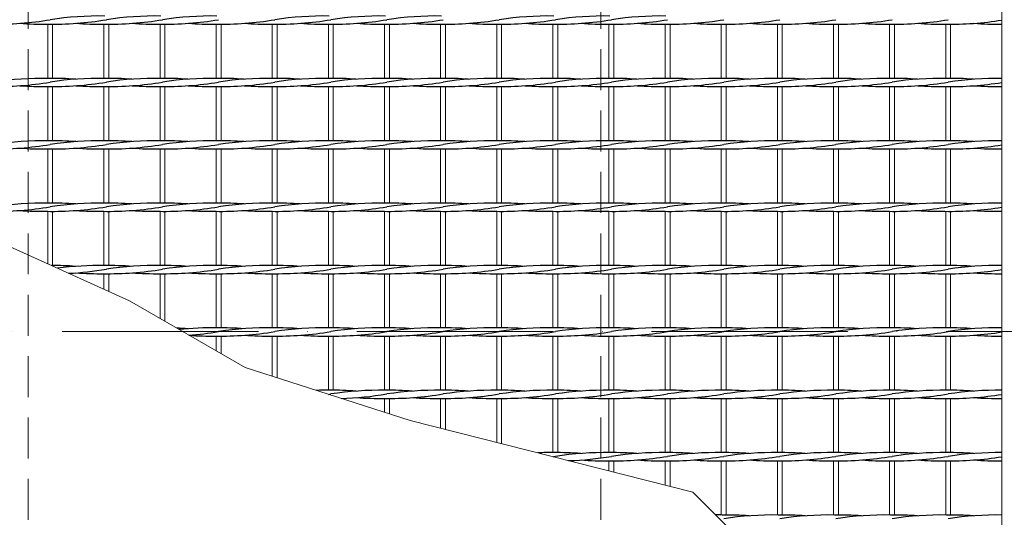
# Model space of a CAD drawing. Header units: millimetres. Extents: x -6178 to 46156, y -8419 to 8560.
# Tile 30 of 256: x 2299 to 2901, y -2119 to -1815. Entities that reach past the tile are written whole.
import ezdxf

# ---------------------------------------------------------------- set-up
doc = ezdxf.new("R2010")
doc.units = ezdxf.units.MM
doc.linetypes.add('ACAD_ISO10W100', pattern=[18, 12, -3, 0, -3])
doc.linetypes.add('HIDDEN', pattern=[0.375, 0.25, -0.125])
doc.layers.add('Betonfundamente', color=7, linetype='Continuous', lineweight=18)
doc.layers.add('Stufen&Podest', color=7, linetype='Continuous', lineweight=9)

msp = doc.modelspace()

# ---------------------------------------------------------------- linework, layer by layer
at = {"linetype": 'ACAD_ISO10W100', "lineweight": 18, "ltscale": 10}
msp.add_line((7127.74035, -2005.40053), (-5297.4259, -2005.40053), dxfattribs=at)
at = {"layer": 'Betonfundamente', "linetype": 'HIDDEN', "ltscale": 100}
for p, q in [((2304.38052, -1420.40053), (2304.38052, -2590.40053)), ((2654.38052, -1420.40053), (2654.38052, -2590.40053))]:
    msp.add_line(p, q, dxfattribs=at)
at = {"layer": 'Stufen&Podest'}
for p, q in [((2899.48052, -1508.40053), (2899.48052, -2502.40053)), ((2316.38052, -1817.6469), (2316.38052, -1850.7469)), ((2319.38052, -1817.65862), (2319.38052, -1850.73517)), ((2419.28052, -1817.6469), (2419.28052, -1850.7469)), ((2422.28052, -1817.65862), (2422.28052, -1850.73517)), ((2453.58052, -1817.6469), (2453.58052, -1850.7469)), ((2456.58052, -1817.65862), (2456.58052, -1850.73517)), ((2556.48052, -1817.6469), (2556.48052, -1850.7469)), ((2559.48052, -1817.65862), (2559.48052, -1850.73517)), ((2590.78052, -1817.6469), (2590.78052, -1850.7469)), ((2593.78052, -1817.65862), (2593.78052, -1850.73517)), ((2693.68052, -1817.6469), (2693.68052, -1850.7469)), ((2696.68052, -1817.65862), (2696.68052, -1850.73517)), ((2727.98052, -1817.6469), (2727.98052, -1850.7469)), ((2730.98052, -1817.65862), (2730.98052, -1850.73517)), ((2316.38052, -1855.7469), (2316.38052, -1888.8469)), ((2319.38052, -1855.75862), (2319.38052, -1888.83517)), ((2419.28052, -1855.7469), (2419.28052, -1888.8469)), ((2422.28052, -1855.75862), (2422.28052, -1888.83517)), ((2453.58052, -1855.7469), (2453.58052, -1888.8469)), ((2456.58052, -1855.75862), (2456.58052, -1888.83517)), ((2556.48052, -1855.7469), (2556.48052, -1888.8469)), ((2559.48052, -1855.75862), (2559.48052, -1888.83517)), ((2590.78052, -1855.7469), (2590.78052, -1888.8469)), ((2593.78052, -1855.75862), (2593.78052, -1888.83517)), ((2693.68052, -1855.7469), (2693.68052, -1888.8469)), ((2696.68052, -1855.75862), (2696.68052, -1888.83517)), ((2727.98052, -1855.7469), (2727.98052, -1888.8469)), ((2730.98052, -1855.75862), (2730.98052, -1888.83517)), ((2316.38052, -1893.8469), (2316.38052, -1926.9469)), ((2319.38052, -1893.85862), (2319.38052, -1926.93517)), ((2419.28052, -1893.8469), (2419.28052, -1926.9469)), ((2422.28052, -1893.85862), (2422.28052, -1926.93517)), ((2453.58052, -1893.8469), (2453.58052, -1926.9469)), ((2456.58052, -1893.85862), (2456.58052, -1926.93517)), ((2556.48052, -1893.8469), (2556.48052, -1926.9469)), ((2559.48052, -1893.85862), (2559.48052, -1926.93517)), ((2590.78052, -1893.8469), (2590.78052, -1926.9469)), ((2593.78052, -1893.85862), (2593.78052, -1926.93517)), ((2693.68052, -1893.8469), (2693.68052, -1926.9469)), ((2696.68052, -1893.85862), (2696.68052, -1926.93517)), ((2727.98052, -1893.8469), (2727.98052, -1926.9469)), ((2730.98052, -1893.85862), (2730.98052, -1926.93517)), ((2316.38052, -1931.9469), (2316.38052, -1964.01484)), ((2319.38052, -1931.95862), (2319.38052, -1965.03517)), ((2419.28052, -1931.9469), (2419.28052, -1965.0469)), ((2422.28052, -1931.95862), (2422.28052, -1965.03517)), ((2453.58052, -1931.9469), (2453.58052, -1965.0469)), ((2456.58052, -1931.95862), (2456.58052, -1965.03517)), ((2556.48052, -1931.9469), (2556.48052, -1965.0469)), ((2559.48052, -1931.95862), (2559.48052, -1965.03517)), ((2590.78052, -1931.9469), (2590.78052, -1965.0469)), ((2593.78052, -1931.95862), (2593.78052, -1965.03517)), ((2693.68052, -1931.9469), (2693.68052, -1965.0469)), ((2696.68052, -1931.95862), (2696.68052, -1965.03517)), ((2727.98052, -1931.9469), (2727.98052, -1965.0469)), ((2730.98052, -1931.95862), (2730.98052, -1965.03517)), ((2419.28052, -1970.0469), (2419.28052, -2003.1469)), ((2422.28052, -1970.05862), (2422.28052, -2003.13517)), ((2453.58052, -1970.0469), (2453.58052, -2003.1469)), ((2456.58052, -1970.05862), (2456.58052, -2003.13517)), ((2556.48052, -1970.0469), (2556.48052, -2003.1469)), ((2559.48052, -1970.05862), (2559.48052, -2003.13517)), ((2590.78052, -1970.0469), (2590.78052, -2003.1469)), ((2593.78052, -1970.05862), (2593.78052, -2003.13517)), ((2693.68052, -1970.0469), (2693.68052, -2003.1469)), ((2696.68052, -1970.05862), (2696.68052, -2003.13517)), ((2727.98052, -1970.0469), (2727.98052, -2003.1469)), ((2730.98052, -1970.05862), (2730.98052, -2003.13517)), ((2419.28052, -2008.1469), (2419.28052, -2017.18832)), ((2422.28052, -2008.15862), (2422.28052, -2018.92038)), ((2453.58052, -2008.1469), (2453.58052, -2032.72583)), ((2456.58052, -2008.15862), (2456.58052, -2033.68488)), ((2556.48052, -2008.1469), (2556.48052, -2041.2469)), ((2559.48052, -2008.15862), (2559.48052, -2041.23517)), ((2590.78052, -2008.1469), (2590.78052, -2041.2469)), ((2593.78052, -2008.15862), (2593.78052, -2041.23517)), ((2693.68052, -2008.1469), (2693.68052, -2041.2469)), ((2696.68052, -2008.15862), (2696.68052, -2041.23517)), ((2727.98052, -2008.1469), (2727.98052, -2041.2469)), ((2730.98052, -2008.15862), (2730.98052, -2041.23517)), ((2556.48052, -2046.2469), (2556.48052, -2064.3883)), ((2559.48052, -2046.25862), (2559.48052, -2065.14913)), ((2590.78052, -2046.2469), (2590.78052, -2073.08713)), ((2593.78052, -2046.25862), (2593.78052, -2073.84796)), ((2693.68052, -2046.2469), (2693.68052, -2079.3469)), ((2696.68052, -2046.25862), (2696.68052, -2079.33517)), ((2727.98052, -2046.2469), (2727.98052, -2079.3469)), ((2730.98052, -2046.25862), (2730.98052, -2079.33517)), ((2693.68052, -2084.3469), (2693.68052, -2099.18363)), ((2696.68052, -2084.35862), (2696.68052, -2099.94447)), ((2727.98052, -2084.3469), (2727.98052, -2117.4469)), ((2730.98052, -2084.35862), (2730.98052, -2117.43517))]:
    msp.add_line(p, q, dxfattribs=at)
at = {"layer": 'Stufen&Podest', "lineweight": 20}
for p, q in [((2350.68052, -1817.6469), (2350.68052, -1850.7469)), ((2353.68052, -1817.65862), (2353.68052, -1850.73517)), ((2384.98052, -1817.6469), (2384.98052, -1850.7469)), ((2387.98052, -1817.65862), (2387.98052, -1850.73517)), ((2487.88052, -1817.6469), (2487.88052, -1850.7469)), ((2490.88052, -1817.65862), (2490.88052, -1850.73517)), ((2522.18052, -1817.6469), (2522.18052, -1850.7469)), ((2525.18052, -1817.65862), (2525.18052, -1850.73517)), ((2625.08052, -1817.6469), (2625.08052, -1850.7469)), ((2628.08052, -1817.65862), (2628.08052, -1850.73517)), ((2659.38052, -1817.6469), (2659.38052, -1850.7469)), ((2662.38052, -1817.65862), (2662.38052, -1850.73517)), ((2762.28052, -1817.6469), (2762.28052, -1850.7469)), ((2765.28052, -1817.65862), (2765.28052, -1850.73517)), ((2796.58052, -1817.6469), (2796.58052, -1850.7469)), ((2799.58052, -1817.65862), (2799.58052, -1850.73517)), ((2830.88052, -1817.6469), (2830.88052, -1850.7469)), ((2833.88052, -1817.65862), (2833.88052, -1850.73517)), ((2865.18052, -1817.6469), (2865.18052, -1850.7469)), ((2868.18052, -1817.65862), (2868.18052, -1850.73517)), ((2350.68052, -1855.7469), (2350.68052, -1888.8469)), ((2353.68052, -1855.75862), (2353.68052, -1888.83517)), ((2384.98052, -1855.7469), (2384.98052, -1888.8469)), ((2387.98052, -1855.75862), (2387.98052, -1888.83517)), ((2487.88052, -1855.7469), (2487.88052, -1888.8469)), ((2490.88052, -1855.75862), (2490.88052, -1888.83517)), ((2522.18052, -1855.7469), (2522.18052, -1888.8469)), ((2525.18052, -1855.75862), (2525.18052, -1888.83517)), ((2625.08052, -1855.7469), (2625.08052, -1888.8469)), ((2628.08052, -1855.75862), (2628.08052, -1888.83517)), ((2659.38052, -1855.7469), (2659.38052, -1888.8469)), ((2662.38052, -1855.75862), (2662.38052, -1888.83517)), ((2762.28052, -1855.7469), (2762.28052, -1888.8469)), ((2765.28052, -1855.75862), (2765.28052, -1888.83517)), ((2796.58052, -1855.7469), (2796.58052, -1888.8469)), ((2799.58052, -1855.75862), (2799.58052, -1888.83517)), ((2830.88052, -1855.7469), (2830.88052, -1888.8469)), ((2833.88052, -1855.75862), (2833.88052, -1888.83517)), ((2865.18052, -1855.7469), (2865.18052, -1888.8469)), ((2868.18052, -1855.75862), (2868.18052, -1888.83517)), ((2350.68052, -1893.8469), (2350.68052, -1926.9469)), ((2353.68052, -1893.85862), (2353.68052, -1926.93517)), ((2384.98052, -1893.8469), (2384.98052, -1926.9469)), ((2387.98052, -1893.85862), (2387.98052, -1926.93517)), ((2487.88052, -1893.8469), (2487.88052, -1926.9469)), ((2490.88052, -1893.85862), (2490.88052, -1926.93517)), ((2522.18052, -1893.8469), (2522.18052, -1926.9469)), ((2525.18052, -1893.85862), (2525.18052, -1926.93517)), ((2625.08052, -1893.8469), (2625.08052, -1926.9469)), ((2628.08052, -1893.85862), (2628.08052, -1926.93517)), ((2659.38052, -1893.8469), (2659.38052, -1926.9469)), ((2662.38052, -1893.85862), (2662.38052, -1926.93517)), ((2762.28052, -1893.8469), (2762.28052, -1926.9469)), ((2765.28052, -1893.85862), (2765.28052, -1926.93517)), ((2796.58052, -1893.8469), (2796.58052, -1926.9469)), ((2799.58052, -1893.85862), (2799.58052, -1926.93517)), ((2830.88052, -1893.8469), (2830.88052, -1926.9469)), ((2833.88052, -1893.85862), (2833.88052, -1926.93517)), ((2865.18052, -1893.8469), (2865.18052, -1926.9469)), ((2868.18052, -1893.85862), (2868.18052, -1926.93517)), ((2350.68052, -1931.9469), (2350.68052, -1965.0469)), ((2353.68052, -1931.95862), (2353.68052, -1965.03517)), ((2384.98052, -1931.9469), (2384.98052, -1965.0469)), ((2387.98052, -1931.95862), (2387.98052, -1965.03517)), ((2487.88052, -1931.9469), (2487.88052, -1965.0469)), ((2490.88052, -1931.95862), (2490.88052, -1965.03517)), ((2522.18052, -1931.9469), (2522.18052, -1965.0469)), ((2525.18052, -1931.95862), (2525.18052, -1965.03517)), ((2625.08052, -1931.9469), (2625.08052, -1965.0469)), ((2628.08052, -1931.95862), (2628.08052, -1965.03517)), ((2659.38052, -1931.9469), (2659.38052, -1965.0469)), ((2662.38052, -1931.95862), (2662.38052, -1965.03517)), ((2762.28052, -1931.9469), (2762.28052, -1965.0469)), ((2765.28052, -1931.95862), (2765.28052, -1965.03517)), ((2796.58052, -1931.9469), (2796.58052, -1965.0469)), ((2799.58052, -1931.95862), (2799.58052, -1965.03517)), ((2830.88052, -1931.9469), (2830.88052, -1965.0469)), ((2833.88052, -1931.95862), (2833.88052, -1965.03517)), ((2865.18052, -1931.9469), (2865.18052, -1965.0469)), ((2868.18052, -1931.95862), (2868.18052, -1965.03517)), ((2350.68052, -1970.0469), (2350.68052, -1979.53279)), ((2353.68052, -1970.05862), (2353.68052, -1980.89005)), ((2384.98052, -1970.0469), (2384.98052, -1997.38521)), ((2387.98052, -1970.05862), (2387.98052, -1999.11726)), ((2487.88052, -1970.0469), (2487.88052, -2003.1469)), ((2490.88052, -1970.05862), (2490.88052, -2003.13517)), ((2522.18052, -1970.0469), (2522.18052, -2003.1469)), ((2525.18052, -1970.05862), (2525.18052, -2003.13517)), ((2625.08052, -1970.0469), (2625.08052, -2003.1469)), ((2628.08052, -1970.05862), (2628.08052, -2003.13517)), ((2659.38052, -1970.0469), (2659.38052, -2003.1469)), ((2662.38052, -1970.05862), (2662.38052, -2003.13517)), ((2762.28052, -1970.0469), (2762.28052, -2003.1469)), ((2765.28052, -1970.05862), (2765.28052, -2003.13517)), ((2796.58052, -1970.0469), (2796.58052, -2003.1469)), ((2799.58052, -1970.05862), (2799.58052, -2003.13517)), ((2830.88052, -1970.0469), (2830.88052, -2003.1469)), ((2833.88052, -1970.05862), (2833.88052, -2003.13517)), ((2865.18052, -1970.0469), (2865.18052, -2003.1469)), ((2868.18052, -1970.05862), (2868.18052, -2003.13517)), ((2487.88052, -2008.1469), (2487.88052, -2041.2469)), ((2490.88052, -2008.15862), (2490.88052, -2041.23517)), ((2522.18052, -2008.1469), (2522.18052, -2041.2469)), ((2525.18052, -2008.15862), (2525.18052, -2041.23517)), ((2625.08052, -2008.1469), (2625.08052, -2041.2469)), ((2628.08052, -2008.15862), (2628.08052, -2041.23517)), ((2659.38052, -2008.1469), (2659.38052, -2041.2469)), ((2662.38052, -2008.15862), (2662.38052, -2041.23517)), ((2762.28052, -2008.1469), (2762.28052, -2041.2469)), ((2765.28052, -2008.15862), (2765.28052, -2041.23517)), ((2796.58052, -2008.1469), (2796.58052, -2041.2469)), ((2799.58052, -2008.15862), (2799.58052, -2041.23517)), ((2830.88052, -2008.1469), (2830.88052, -2041.2469)), ((2833.88052, -2008.15862), (2833.88052, -2041.23517)), ((2865.18052, -2008.1469), (2865.18052, -2041.2469)), ((2868.18052, -2008.15862), (2868.18052, -2041.23517)), ((2522.18052, -2046.2469), (2522.18052, -2054.65601)), ((2525.18052, -2046.25862), (2525.18052, -2055.61505)), ((2625.08052, -2046.2469), (2625.08052, -2079.3469)), ((2628.08052, -2046.25862), (2628.08052, -2079.33517)), ((2659.38052, -2046.2469), (2659.38052, -2079.3469)), ((2662.38052, -2046.25862), (2662.38052, -2079.33517)), ((2762.28052, -2046.2469), (2762.28052, -2079.3469)), ((2765.28052, -2046.25862), (2765.28052, -2079.33517)), ((2796.58052, -2046.2469), (2796.58052, -2079.3469)), ((2799.58052, -2046.25862), (2799.58052, -2079.33517)), ((2830.88052, -2046.2469), (2830.88052, -2079.3469)), ((2833.88052, -2046.25862), (2833.88052, -2079.33517)), ((2865.18052, -2046.2469), (2865.18052, -2079.3469)), ((2868.18052, -2046.25862), (2868.18052, -2079.33517)), ((2659.38052, -2084.3469), (2659.38052, -2090.4848)), ((2662.38052, -2084.35862), (2662.38052, -2091.24563)), ((2762.28052, -2084.3469), (2762.28052, -2117.4469)), ((2765.28052, -2084.35862), (2765.28052, -2117.43517)), ((2796.58052, -2084.3469), (2796.58052, -2117.4469)), ((2799.58052, -2084.35862), (2799.58052, -2117.43517)), ((2830.88052, -2084.3469), (2830.88052, -2117.4469)), ((2833.88052, -2084.35862), (2833.88052, -2117.43517)), ((2865.18052, -2084.3469), (2865.18052, -2117.4469)), ((2868.18052, -2084.35862), (2868.18052, -2117.43517))]:
    msp.add_line(p, q, dxfattribs=at)
at = {"layer": 'Stufen&Podest'}
msp.add_lwpolyline([(2144.88052, -1508.40053), (2126.17036, -1606.14865), (2125.12452, -1680.6712), (2125.12452, -1721.92128), (2161.94981, -1775.06665), (2196.4871, -1841.01147), (2196.4871, -1914.27028), (2282.08052, -1948.4969), (2366.29461, -1986.5969), (2437.0259, -2027.43362), (2537.82198, -2059.6563), (2710.63907, -2103.4845), (2745.45212, -2138.29755), (2799.58052, -2215.1969), (2847.38286, -2257.2254), (2899.48052, -2307.93517)], dxfattribs=at)
at = {"layer": 'Stufen&Podest', "lineweight": 30}
for centre, start, end in [((2284.38152, -1612.66863), 269.21089495, 279.41143824), ((2314.07952, -1612.65691), 265.86862909, 270.64315173), ((2318.68152, -1612.66863), 269.21089474, 279.41143824), ((2348.37952, -2017.61343), 89.21089473, 98.55019958), ((2348.37952, -1612.65691), 265.86862909, 270.64315173), ((2352.98152, -1612.66863), 269.21089474, 279.41143824), ((2382.67952, -2017.61343), 89.21089472, 98.55019958), ((2382.67952, -1612.65691), 265.86862907, 270.64315173), ((2387.28152, -1612.66863), 269.21089483, 279.41143824), ((2416.97952, -2017.61343), 89.21089462, 98.55019958), ((2416.97952, -1612.65691), 265.86862913, 270.64315173), ((2421.58152, -1612.66863), 269.21089495, 279.41143824), ((2451.27952, -1612.65691), 265.86862909, 270.64315173), ((2455.88152, -1612.66863), 269.21089474, 279.41143824), ((2485.57952, -2017.61343), 89.21089473, 98.55019958), ((2485.57952, -1612.65691), 265.86862909, 270.64315173), ((2490.18152, -1612.66863), 269.21089474, 279.41143824), ((2519.87952, -2017.61343), 89.21089472, 98.55019958), ((2519.87952, -1612.65691), 265.86862907, 270.64315173), ((2524.48152, -1612.66863), 269.21089483, 279.41143824), ((2554.17952, -2017.61343), 89.21089462, 98.55019958), ((2554.17952, -1612.65691), 265.86862913, 270.64315173), ((2558.78152, -1612.66863), 269.21089495, 279.41143824), ((2588.47952, -1612.65691), 265.86862909, 270.64315173), ((2593.08152, -1612.66863), 269.21089474, 279.41143824), ((2622.77952, -2017.61343), 89.21089473, 98.55019958), ((2622.77952, -1612.65691), 265.86862909, 270.64315173), ((2627.38152, -1612.66863), 269.21089474, 279.41143824), ((2657.07952, -2017.61343), 89.21089472, 98.55019958), ((2657.07952, -1612.65691), 265.86862907, 270.64315173), ((2661.68152, -1612.66863), 269.21089483, 279.41143824), ((2691.37952, -2017.61343), 89.21089462, 98.55019958), ((2691.37952, -1612.65691), 265.86862913, 270.64315173), ((2695.98152, -1612.66863), 269.21089495, 279.41143824), ((2725.67952, -1612.65691), 265.86862909, 270.64315173), ((2730.28152, -1612.66863), 269.21089474, 279.41143824), ((2759.97952, -1612.65691), 265.86862909, 270.64315173), ((2764.58152, -1612.66863), 269.21089474, 279.41143824), ((2794.27952, -1612.65691), 265.86862907, 270.64315173), ((2798.88152, -1612.66863), 269.21089483, 279.41143824), ((2828.57952, -1612.65691), 265.86862913, 270.64315173), ((2833.18152, -1612.66863), 269.21089468, 279.41143824), ((2862.87952, -1612.65691), 265.8686291, 270.49720247), ((2867.48152, -1612.66863), 269.21089461, 278.98056321), ((2897.17952, -1612.65691), 265.86862902, 270.64315173), ((2284.38152, -1650.76863), 269.21089495, 279.41143824), ((2314.07952, -2055.71343), 89.2108945, 98.55019958), ((2318.68152, -1650.76863), 269.21089474, 279.41143824), ((2318.68152, -2055.72516), 85.86862891, 90.49720181), ((2348.37952, -2055.71343), 89.21089473, 98.55019958), ((2352.98152, -1650.76863), 269.21089474, 279.41143824), ((2352.98152, -2055.72516), 85.86862885, 90.49720197), ((2382.67952, -2055.71343), 89.21089472, 98.55019958), ((2387.28152, -1650.76863), 269.21089483, 279.41143824), ((2387.28152, -2055.72516), 85.86862888, 90.49720201), ((2416.97952, -2055.71343), 89.21089462, 98.55019958), ((2421.58152, -1650.76863), 269.21089495, 279.41143824), ((2421.58152, -2055.72516), 85.8686289, 90.49720198), ((2451.27952, -2055.71343), 89.2108945, 98.55019958), ((2455.88152, -1650.76863), 269.21089474, 279.41143824), ((2455.88152, -2055.72516), 85.86862891, 90.49720181), ((2485.57952, -2055.71343), 89.21089473, 98.55019958), ((2490.18152, -1650.76863), 269.21089474, 279.41143824), ((2490.18152, -2055.72516), 85.86862885, 90.49720197), ((2519.87952, -2055.71343), 89.21089472, 98.55019958), ((2524.48152, -1650.76863), 269.21089483, 279.41143824), ((2524.48152, -2055.72516), 85.86862888, 90.49720201), ((2554.17952, -2055.71343), 89.21089462, 98.55019958), ((2558.78152, -1650.76863), 269.21089495, 279.41143824), ((2558.78152, -2055.72516), 85.8686289, 90.49720198), ((2588.47952, -2055.71343), 89.2108945, 98.55019958), ((2593.08152, -1650.76863), 269.21089474, 279.41143824), ((2593.08152, -2055.72516), 85.86862891, 90.49720181), ((2622.77952, -2055.71343), 89.21089473, 98.55019958), ((2627.38152, -1650.76863), 269.21089474, 279.41143824), ((2627.38152, -2055.72516), 85.86862885, 90.49720197), ((2657.07952, -2055.71343), 89.21089472, 98.55019958), ((2661.68152, -1650.76863), 269.21089483, 279.41143824), ((2661.68152, -2055.72516), 85.86862888, 90.49720201), ((2691.37952, -2055.71343), 89.21089462, 98.55019958), ((2695.98152, -1650.76863), 269.21089495, 279.41143824), ((2695.98152, -2055.72516), 85.8686289, 90.49720198), ((2725.67952, -2055.71343), 89.2108945, 98.55019958), ((2730.28152, -1650.76863), 269.21089474, 279.41143824), ((2730.28152, -2055.72516), 85.86862891, 90.49720181), ((2759.97952, -2055.71343), 89.21089473, 98.55019958), ((2764.58152, -1650.76863), 269.21089474, 279.41143824), ((2764.58152, -2055.72516), 85.86862885, 90.49720197), ((2794.27952, -2055.71343), 89.21089472, 98.55019958), ((2798.88152, -1650.76863), 269.21089483, 279.41143824), ((2798.88152, -2055.72516), 85.86862888, 90.49720201), ((2828.57952, -2055.71343), 89.21089462, 98.55019958), ((2833.18152, -1650.76863), 269.21089468, 279.41143824), ((2833.18152, -2055.72516), 85.868629, 90.49720216), ((2862.87952, -2055.71343), 89.21089456, 98.55019958), ((2867.48152, -1650.76863), 269.21089461, 278.98056321), ((2867.48152, -2055.72516), 85.86862901, 90.4972021), ((2897.17952, -2055.71343), 89.35684827, 98.55019958), ((2314.07952, -1650.75691), 265.86862909, 270.64315173), ((2348.37952, -1650.75691), 265.86862909, 270.64315173), ((2382.67952, -1650.75691), 265.86862907, 270.64315173), ((2416.97952, -1650.75691), 265.86862913, 270.64315173), ((2451.27952, -1650.75691), 265.86862909, 270.64315173), ((2485.57952, -1650.75691), 265.86862909, 270.64315173), ((2519.87952, -1650.75691), 265.86862907, 270.64315173), ((2554.17952, -1650.75691), 265.86862913, 270.64315173), ((2588.47952, -1650.75691), 265.86862909, 270.64315173), ((2622.77952, -1650.75691), 265.86862909, 270.64315173), ((2657.07952, -1650.75691), 265.86862907, 270.64315173), ((2691.37952, -1650.75691), 265.86862913, 270.64315173), ((2725.67952, -1650.75691), 265.86862909, 270.64315173), ((2759.97952, -1650.75691), 265.86862909, 270.64315173), ((2794.27952, -1650.75691), 265.86862907, 270.64315173), ((2828.57952, -1650.75691), 265.86862913, 270.64315173), ((2862.87952, -1650.75691), 265.8686291, 270.49720247), ((2897.17952, -1650.75691), 265.86862902, 270.64315173), ((2314.07952, -2093.81343), 89.2108945, 98.55019958), ((2318.68152, -2093.82516), 85.86862891, 90.49720181), ((2348.37952, -2093.81343), 89.21089473, 98.55019958), ((2352.98152, -2093.82516), 85.86862885, 90.49720197), ((2382.67952, -2093.81343), 89.21089472, 98.55019958), ((2387.28152, -2093.82516), 85.86862888, 90.49720201), ((2416.97952, -2093.81343), 89.21089462, 98.55019958), ((2421.58152, -2093.82516), 85.8686289, 90.49720198), ((2451.27952, -2093.81343), 89.2108945, 98.55019958), ((2455.88152, -2093.82516), 85.86862891, 90.49720181), ((2485.57952, -2093.81343), 89.21089473, 98.55019958), ((2490.18152, -2093.82516), 85.86862885, 90.49720197), ((2519.87952, -2093.81343), 89.21089472, 98.55019958), ((2524.48152, -2093.82516), 85.86862888, 90.49720201), ((2554.17952, -2093.81343), 89.21089462, 98.55019958), ((2558.78152, -2093.82516), 85.8686289, 90.49720198), ((2588.47952, -2093.81343), 89.2108945, 98.55019958), ((2593.08152, -2093.82516), 85.86862891, 90.49720181), ((2622.77952, -2093.81343), 89.21089473, 98.55019958), ((2627.38152, -2093.82516), 85.86862885, 90.49720197), ((2657.07952, -2093.81343), 89.21089472, 98.55019958), ((2661.68152, -2093.82516), 85.86862888, 90.49720201), ((2691.37952, -2093.81343), 89.21089462, 98.55019958), ((2695.98152, -2093.82516), 85.8686289, 90.49720198), ((2725.67952, -2093.81343), 89.2108945, 98.55019958), ((2730.28152, -2093.82516), 85.86862891, 90.49720181), ((2759.97952, -2093.81343), 89.21089473, 98.55019958), ((2764.58152, -2093.82516), 85.86862885, 90.49720197), ((2794.27952, -2093.81343), 89.21089472, 98.55019958), ((2798.88152, -2093.82516), 85.86862888, 90.49720201), ((2828.57952, -2093.81343), 89.21089462, 98.55019958), ((2833.18152, -2093.82516), 85.868629, 90.49720216), ((2862.87952, -2093.81343), 89.21089456, 98.55019958), ((2867.48152, -2093.82516), 85.86862901, 90.4972021), ((2897.17952, -2093.81343), 89.35684827, 98.55019958), ((2284.38152, -1688.86863), 269.21089495, 279.41143824), ((2314.07952, -1688.85691), 265.86862909, 270.64315173), ((2318.68152, -1688.86863), 269.21089474, 279.41143824), ((2348.37952, -1688.85691), 265.86862909, 270.64315173), ((2352.98152, -1688.86863), 269.21089474, 279.41143824), ((2382.67952, -1688.85691), 265.86862907, 270.64315173), ((2387.28152, -1688.86863), 269.21089483, 279.41143824), ((2416.97952, -1688.85691), 265.86862913, 270.64315173), ((2421.58152, -1688.86863), 269.21089495, 279.41143824), ((2451.27952, -1688.85691), 265.86862909, 270.64315173), ((2455.88152, -1688.86863), 269.21089474, 279.41143824), ((2485.57952, -1688.85691), 265.86862909, 270.64315173), ((2490.18152, -1688.86863), 269.21089474, 279.41143824), ((2519.87952, -1688.85691), 265.86862907, 270.64315173), ((2524.48152, -1688.86863), 269.21089483, 279.41143824), ((2554.17952, -1688.85691), 265.86862913, 270.64315173), ((2558.78152, -1688.86863), 269.21089495, 279.41143824), ((2588.47952, -1688.85691), 265.86862909, 270.64315173), ((2593.08152, -1688.86863), 269.21089474, 279.41143824), ((2622.77952, -1688.85691), 265.86862909, 270.64315173), ((2627.38152, -1688.86863), 269.21089474, 279.41143824), ((2657.07952, -1688.85691), 265.86862907, 270.64315173), ((2661.68152, -1688.86863), 269.21089483, 279.41143824), ((2691.37952, -1688.85691), 265.86862913, 270.64315173), ((2695.98152, -1688.86863), 269.21089495, 279.41143824), ((2725.67952, -1688.85691), 265.86862909, 270.64315173), ((2730.28152, -1688.86863), 269.21089474, 279.41143824), ((2759.97952, -1688.85691), 265.86862909, 270.64315173), ((2764.58152, -1688.86863), 269.21089474, 279.41143824), ((2794.27952, -1688.85691), 265.86862907, 270.64315173), ((2798.88152, -1688.86863), 269.21089483, 279.41143824), ((2828.57952, -1688.85691), 265.86862913, 270.64315173), ((2833.18152, -1688.86863), 269.21089468, 279.41143824), ((2862.87952, -1688.85691), 265.8686291, 270.49720247), ((2867.48152, -1688.86863), 269.21089461, 278.98056321), ((2897.17952, -1688.85691), 265.86862902, 270.64315173), ((2284.38152, -1726.96863), 269.21089495, 279.41143824), ((2314.07952, -2131.91343), 89.2108945, 98.55019958), ((2314.07952, -1726.95691), 265.86862909, 270.64315173), ((2318.68152, -1726.96863), 269.21089474, 279.41143824), ((2318.68152, -2131.92516), 85.86862891, 90.49720181), ((2348.37952, -2131.91343), 89.21089473, 98.55019958), ((2348.37952, -1726.95691), 265.86862909, 270.64315173), ((2352.98152, -1726.96863), 269.21089474, 279.41143824), ((2352.98152, -2131.92516), 85.86862885, 90.49720197), ((2382.67952, -2131.91343), 89.21089472, 98.55019958), ((2382.67952, -1726.95691), 265.86862907, 270.64315173), ((2387.28152, -1726.96863), 269.21089483, 279.41143824), ((2387.28152, -2131.92516), 85.86862888, 90.49720201), ((2416.97952, -2131.91343), 89.21089462, 98.55019958), ((2416.97952, -1726.95691), 265.86862913, 270.64315173), ((2421.58152, -1726.96863), 269.21089495, 279.41143824), ((2421.58152, -2131.92516), 85.8686289, 90.49720198), ((2451.27952, -2131.91343), 89.2108945, 98.55019958), ((2451.27952, -1726.95691), 265.86862909, 270.64315173), ((2455.88152, -1726.96863), 269.21089474, 279.41143824), ((2455.88152, -2131.92516), 85.86862891, 90.49720181), ((2485.57952, -2131.91343), 89.21089473, 98.55019958), ((2485.57952, -1726.95691), 265.86862909, 270.64315173), ((2490.18152, -1726.96863), 269.21089474, 279.41143824), ((2490.18152, -2131.92516), 85.86862885, 90.49720197), ((2519.87952, -2131.91343), 89.21089472, 98.55019958), ((2519.87952, -1726.95691), 265.86862907, 270.64315173), ((2524.48152, -1726.96863), 269.21089483, 279.41143824), ((2524.48152, -2131.92516), 85.86862888, 90.49720201), ((2554.17952, -2131.91343), 89.21089462, 98.55019958), ((2554.17952, -1726.95691), 265.86862913, 270.64315173), ((2558.78152, -1726.96863), 269.21089495, 279.41143824), ((2558.78152, -2131.92516), 85.8686289, 90.49720198), ((2588.47952, -2131.91343), 89.2108945, 98.55019958), ((2588.47952, -1726.95691), 265.86862909, 270.64315173), ((2593.08152, -1726.96863), 269.21089474, 279.41143824), ((2593.08152, -2131.92516), 85.86862891, 90.49720181), ((2622.77952, -2131.91343), 89.21089473, 98.55019958), ((2622.77952, -1726.95691), 265.86862909, 270.64315173), ((2627.38152, -1726.96863), 269.21089474, 279.41143824), ((2627.38152, -2131.92516), 85.86862885, 90.49720197), ((2657.07952, -2131.91343), 89.21089472, 98.55019958), ((2657.07952, -1726.95691), 265.86862907, 270.64315173), ((2661.68152, -1726.96863), 269.21089483, 279.41143824), ((2661.68152, -2131.92516), 85.86862888, 90.49720201), ((2691.37952, -2131.91343), 89.21089462, 98.55019958), ((2691.37952, -1726.95691), 265.86862913, 270.64315173), ((2695.98152, -1726.96863), 269.21089495, 279.41143824), ((2695.98152, -2131.92516), 85.8686289, 90.49720198), ((2725.67952, -2131.91343), 89.2108945, 98.55019958), ((2725.67952, -1726.95691), 265.86862909, 270.64315173), ((2730.28152, -1726.96863), 269.21089474, 279.41143824), ((2730.28152, -2131.92516), 85.86862891, 90.49720181), ((2759.97952, -2131.91343), 89.21089473, 98.55019958), ((2759.97952, -1726.95691), 265.86862909, 270.64315173), ((2764.58152, -1726.96863), 269.21089474, 279.41143824), ((2764.58152, -2131.92516), 85.86862885, 90.49720197), ((2794.27952, -2131.91343), 89.21089472, 98.55019958), ((2794.27952, -1726.95691), 265.86862907, 270.64315173), ((2798.88152, -1726.96863), 269.21089483, 279.41143824), ((2798.88152, -2131.92516), 85.86862888, 90.49720201), ((2828.57952, -2131.91343), 89.21089462, 98.55019958), ((2828.57952, -1726.95691), 265.86862913, 270.64315173), ((2833.18152, -1726.96863), 269.21089468, 279.41143824), ((2833.18152, -2131.92516), 85.868629, 90.49720216), ((2862.87952, -2131.91343), 89.21089456, 98.55019958), ((2862.87952, -1726.95691), 265.8686291, 270.49720247), ((2867.48152, -1726.96863), 269.21089461, 278.98056321), ((2867.48152, -2131.92516), 85.86862901, 90.4972021), ((2897.17952, -2131.91343), 89.35684827, 98.55019958), ((2897.17952, -1726.95691), 265.86862902, 270.64315173), ((2318.68152, -2170.02516), 85.86862891, 90.01351314), ((2348.37952, -2170.01343), 89.21089473, 97.31152973), ((2318.68152, -1765.06863), 272.92744118, 279.41143824), ((2352.98152, -1765.06863), 269.21089474, 279.41143824), ((2352.98152, -2170.02516), 85.86862885, 90.49720197), ((2382.67952, -2170.01343), 89.21089472, 98.55019958), ((2387.28152, -1765.06863), 269.21089483, 279.41143824), ((2387.28152, -2170.02516), 85.86862888, 90.49720201), ((2416.97952, -2170.01343), 89.21089462, 98.55019958), ((2421.58152, -1765.06863), 269.21089495, 279.41143824), ((2421.58152, -2170.02516), 85.8686289, 90.49720198), ((2451.27952, -2170.01343), 89.2108945, 98.55019958), ((2455.88152, -1765.06863), 269.21089474, 279.41143824), ((2455.88152, -2170.02516), 85.86862891, 90.49720181), ((2485.57952, -2170.01343), 89.21089473, 98.55019958), ((2490.18152, -1765.06863), 269.21089474, 279.41143824), ((2490.18152, -2170.02516), 85.86862885, 90.49720197), ((2519.87952, -2170.01343), 89.21089472, 98.55019958), ((2524.48152, -1765.06863), 269.21089483, 279.41143824), ((2524.48152, -2170.02516), 85.86862888, 90.49720201), ((2554.17952, -2170.01343), 89.21089462, 98.55019958), ((2558.78152, -1765.06863), 269.21089495, 279.41143824), ((2558.78152, -2170.02516), 85.8686289, 90.49720198), ((2588.47952, -2170.01343), 89.2108945, 98.55019958), ((2593.08152, -1765.06863), 269.21089474, 279.41143824), ((2593.08152, -2170.02516), 85.86862891, 90.49720181), ((2622.77952, -2170.01343), 89.21089473, 98.55019958), ((2627.38152, -1765.06863), 269.21089474, 279.41143824), ((2627.38152, -2170.02516), 85.86862885, 90.49720197), ((2657.07952, -2170.01343), 89.21089472, 98.55019958), ((2661.68152, -1765.06863), 269.21089483, 279.41143824), ((2661.68152, -2170.02516), 85.86862888, 90.49720201), ((2691.37952, -2170.01343), 89.21089462, 98.55019958), ((2695.98152, -1765.06863), 269.21089495, 279.41143824), ((2695.98152, -2170.02516), 85.8686289, 90.49720198), ((2725.67952, -2170.01343), 89.2108945, 98.55019958), ((2730.28152, -1765.06863), 269.21089474, 279.41143824), ((2730.28152, -2170.02516), 85.86862891, 90.49720181), ((2759.97952, -2170.01343), 89.21089473, 98.55019958), ((2764.58152, -1765.06863), 269.21089474, 279.41143824), ((2764.58152, -2170.02516), 85.86862885, 90.49720197), ((2794.27952, -2170.01343), 89.21089472, 98.55019958), ((2798.88152, -1765.06863), 269.21089483, 279.41143824), ((2798.88152, -2170.02516), 85.86862888, 90.49720201), ((2828.57952, -2170.01343), 89.21089462, 98.55019958), ((2833.18152, -1765.06863), 269.21089468, 279.41143824), ((2833.18152, -2170.02516), 85.868629, 90.49720216), ((2862.87952, -2170.01343), 89.21089456, 98.55019958), ((2867.48152, -1765.06863), 269.21089461, 278.98056321), ((2867.48152, -2170.02516), 85.86862901, 90.4972021), ((2897.17952, -2170.01343), 89.35684827, 98.55019958), ((2348.37952, -1765.05691), 265.86862909, 270.64315173), ((2382.67952, -1765.05691), 265.86862907, 270.64315173), ((2416.97952, -1765.05691), 265.86862913, 270.64315173), ((2451.27952, -1765.05691), 265.86862909, 270.64315173), ((2485.57952, -1765.05691), 265.86862909, 270.64315173), ((2519.87952, -1765.05691), 265.86862907, 270.64315173), ((2554.17952, -1765.05691), 265.86862913, 270.64315173), ((2588.47952, -1765.05691), 265.86862909, 270.64315173), ((2622.77952, -1765.05691), 265.86862909, 270.64315173), ((2657.07952, -1765.05691), 265.86862907, 270.64315173), ((2691.37952, -1765.05691), 265.86862913, 270.64315173), ((2725.67952, -1765.05691), 265.86862909, 270.64315173), ((2759.97952, -1765.05691), 265.86862909, 270.64315173), ((2794.27952, -1765.05691), 265.86862907, 270.64315173), ((2828.57952, -1765.05691), 265.86862913, 270.64315173), ((2862.87952, -1765.05691), 265.8686291, 270.49720247), ((2897.17952, -1765.05691), 265.86862902, 270.64315173), ((2387.28152, -2208.12516), 85.86862888, 87.7854019), ((2416.97952, -2208.11343), 89.21089462, 95.68728668), ((2421.58152, -2208.12516), 85.8686289, 90.49720198), ((2451.27952, -2208.11343), 89.2108945, 98.55019958), ((2455.88152, -2208.12516), 85.86862891, 90.49720181), ((2485.57952, -2208.11343), 89.21089473, 98.55019958), ((2490.18152, -2208.12516), 85.86862885, 90.49720197), ((2519.87952, -2208.11343), 89.21089472, 98.55019958), ((2524.48152, -2208.12516), 85.86862888, 90.49720201), ((2554.17952, -2208.11343), 89.21089462, 98.55019958), ((2558.78152, -2208.12516), 85.8686289, 90.49720198), ((2588.47952, -2208.11343), 89.2108945, 98.55019958), ((2593.08152, -2208.12516), 85.86862891, 90.49720181), ((2622.77952, -2208.11343), 89.21089473, 98.55019958), ((2627.38152, -2208.12516), 85.86862885, 90.49720197), ((2657.07952, -2208.11343), 89.21089472, 98.55019958), ((2661.68152, -2208.12516), 85.86862888, 90.49720201), ((2691.37952, -2208.11343), 89.21089462, 98.55019958), ((2695.98152, -2208.12516), 85.8686289, 90.49720198), ((2725.67952, -2208.11343), 89.2108945, 98.55019958), ((2730.28152, -2208.12516), 85.86862891, 90.49720181), ((2759.97952, -2208.11343), 89.21089473, 98.55019958), ((2764.58152, -2208.12516), 85.86862885, 90.49720197), ((2794.27952, -2208.11343), 89.21089472, 98.55019958), ((2798.88152, -2208.12516), 85.86862888, 90.49720201), ((2828.57952, -2208.11343), 89.21089462, 98.55019958), ((2833.18152, -2208.12516), 85.868629, 90.49720216), ((2862.87952, -2208.11343), 89.21089456, 98.55019958), ((2867.48152, -2208.12516), 85.86862901, 90.4972021), ((2897.17952, -2208.11343), 89.35684827, 98.55019958), ((2387.28152, -1803.16863), 274.29795227, 279.41143824), ((2416.97952, -1803.15691), 266.02466956, 270.64315173), ((2421.58152, -1803.16863), 269.21089495, 279.41143824), ((2451.27952, -1803.15691), 265.86862909, 270.64315173), ((2455.88152, -1803.16863), 269.21089474, 279.41143824), ((2485.57952, -1803.15691), 265.86862909, 270.64315173), ((2490.18152, -1803.16863), 269.21089474, 279.41143824), ((2519.87952, -1803.15691), 265.86862907, 270.64315173), ((2524.48152, -1803.16863), 269.21089483, 279.41143824), ((2554.17952, -1803.15691), 265.86862913, 270.64315173), ((2558.78152, -1803.16863), 269.21089495, 279.41143824), ((2588.47952, -1803.15691), 265.86862909, 270.64315173), ((2593.08152, -1803.16863), 269.21089474, 279.41143824), ((2622.77952, -1803.15691), 265.86862909, 270.64315173), ((2627.38152, -1803.16863), 269.21089474, 279.41143824), ((2657.07952, -1803.15691), 265.86862907, 270.64315173), ((2661.68152, -1803.16863), 269.21089483, 279.41143824), ((2691.37952, -1803.15691), 265.86862913, 270.64315173), ((2695.98152, -1803.16863), 269.21089495, 279.41143824), ((2725.67952, -1803.15691), 265.86862909, 270.64315173), ((2730.28152, -1803.16863), 269.21089474, 279.41143824), ((2759.97952, -1803.15691), 265.86862909, 270.64315173), ((2764.58152, -1803.16863), 269.21089474, 279.41143824), ((2794.27952, -1803.15691), 265.86862907, 270.64315173), ((2798.88152, -1803.16863), 269.21089483, 279.41143824), ((2828.57952, -1803.15691), 265.86862913, 270.64315173), ((2833.18152, -1803.16863), 269.21089468, 279.41143824), ((2862.87952, -1803.15691), 265.8686291, 270.49720247), ((2867.48152, -1803.16863), 269.21089461, 278.98056321), ((2897.17952, -1803.15691), 265.86862902, 270.64315173), ((2485.57952, -2246.21343), 89.21089473, 91.45743459), ((2455.88152, -1841.26863), 279.01370061, 279.41143824), ((2490.18152, -2246.22516), 85.86862885, 90.49720197), ((2519.87952, -2246.21343), 89.21089472, 98.55019958), ((2490.18152, -1841.26863), 271.53846703, 279.41143824), ((2519.87952, -1841.25691), 265.86862907, 270.64315173), ((2524.48152, -1841.26863), 269.21089483, 279.41143824), ((2524.48152, -2246.22516), 85.86862888, 90.49720201), ((2554.17952, -2246.21343), 89.21089462, 98.55019958), ((2554.17952, -1841.25691), 265.86862913, 270.64315173), ((2558.78152, -1841.26863), 269.21089495, 279.41143824), ((2558.78152, -2246.22516), 85.8686289, 90.49720198), ((2588.47952, -2246.21343), 89.2108945, 98.55019958), ((2588.47952, -1841.25691), 265.86862909, 270.64315173), ((2593.08152, -1841.26863), 269.21089474, 279.41143824), ((2593.08152, -2246.22516), 85.86862891, 90.49720181), ((2622.77952, -2246.21343), 89.21089473, 98.55019958), ((2622.77952, -1841.25691), 265.86862909, 270.64315173), ((2627.38152, -1841.26863), 269.21089474, 279.41143824), ((2627.38152, -2246.22516), 85.86862885, 90.49720197), ((2657.07952, -2246.21343), 89.21089472, 98.55019958), ((2657.07952, -1841.25691), 265.86862907, 270.64315173), ((2661.68152, -1841.26863), 269.21089483, 279.41143824), ((2661.68152, -2246.22516), 85.86862888, 90.49720201), ((2691.37952, -2246.21343), 89.21089462, 98.55019958), ((2691.37952, -1841.25691), 265.86862913, 270.64315173), ((2695.98152, -1841.26863), 269.21089495, 279.41143824), ((2695.98152, -2246.22516), 85.8686289, 90.49720198), ((2725.67952, -2246.21343), 89.2108945, 98.55019958), ((2725.67952, -1841.25691), 265.86862909, 270.64315173), ((2730.28152, -1841.26863), 269.21089474, 279.41143824), ((2730.28152, -2246.22516), 85.86862891, 90.49720181), ((2759.97952, -2246.21343), 89.21089473, 98.55019958), ((2759.97952, -1841.25691), 265.86862909, 270.64315173), ((2764.58152, -1841.26863), 269.21089474, 279.41143824), ((2764.58152, -2246.22516), 85.86862885, 90.49720197), ((2794.27952, -2246.21343), 89.21089472, 98.55019958), ((2794.27952, -1841.25691), 265.86862907, 270.64315173), ((2798.88152, -1841.26863), 269.21089483, 279.41143824), ((2798.88152, -2246.22516), 85.86862888, 90.49720201), ((2828.57952, -2246.21343), 89.21089462, 98.55019958), ((2828.57952, -1841.25691), 265.86862913, 270.64315173), ((2833.18152, -1841.26863), 269.21089468, 279.41143824), ((2833.18152, -2246.22516), 85.868629, 90.49720216), ((2862.87952, -2246.21343), 89.21089456, 98.55019958), ((2862.87952, -1841.25691), 265.8686291, 270.49720247), ((2867.48152, -1841.26863), 269.21089461, 278.98056321), ((2867.48152, -2246.22516), 85.86862901, 90.4972021), ((2897.17952, -2246.21343), 89.35684827, 98.55019958), ((2897.17952, -1841.25691), 265.86862902, 270.64315173), ((2622.77952, -2284.31343), 89.21089473, 91.94263829), ((2593.08152, -1879.36863), 279.02241195, 279.41143824), ((2627.38152, -2284.32516), 85.86862885, 90.49720197), ((2657.07952, -2284.31343), 89.21089472, 98.55019958), ((2627.38152, -1879.36863), 272.04942058, 279.41143824), ((2661.68152, -1879.36863), 269.21089483, 279.41143824), ((2661.68152, -2284.32516), 85.86862888, 90.49720201), ((2691.37952, -2284.31343), 89.21089462, 98.55019958), ((2695.98152, -1879.36863), 269.21089495, 279.41143824), ((2695.98152, -2284.32516), 85.8686289, 90.49720198), ((2725.67952, -2284.31343), 89.2108945, 98.55019958), ((2730.28152, -1879.36863), 269.21089474, 279.41143824), ((2730.28152, -2284.32516), 85.86862891, 90.49720181), ((2759.97952, -2284.31343), 89.21089473, 98.55019958), ((2764.58152, -1879.36863), 269.21089474, 279.41143824), ((2764.58152, -2284.32516), 85.86862885, 90.49720197), ((2794.27952, -2284.31343), 89.21089472, 98.55019958), ((2798.88152, -1879.36863), 269.21089483, 279.41143824), ((2798.88152, -2284.32516), 85.86862888, 90.49720201), ((2828.57952, -2284.31343), 89.21089462, 98.55019958), ((2833.18152, -1879.36863), 269.21089468, 279.41143824), ((2833.18152, -2284.32516), 85.868629, 90.49720216), ((2862.87952, -2284.31343), 89.21089456, 98.55019958), ((2867.48152, -1879.36863), 269.21089461, 278.98056321), ((2867.48152, -2284.32516), 85.86862901, 90.4972021), ((2897.17952, -2284.31343), 89.35684827, 98.55019958), ((2657.07952, -1879.35691), 265.86862907, 270.64315173), ((2691.37952, -1879.35691), 265.86862913, 270.64315173), ((2725.67952, -1879.35691), 265.86862909, 270.64315173), ((2759.97952, -1879.35691), 265.86862909, 270.64315173), ((2794.27952, -1879.35691), 265.86862907, 270.64315173), ((2828.57952, -1879.35691), 265.86862913, 270.64315173), ((2862.87952, -1879.35691), 265.8686291, 270.49720247), ((2897.17952, -1879.35691), 265.86862902, 270.64315173), ((2725.67952, -2322.41343), 89.2108945, 90.30738281), ((2730.28152, -2322.42516), 85.86862891, 90.49720181), ((2759.97952, -2322.41343), 89.21089473, 98.55019958), ((2764.58152, -2322.42516), 85.86862885, 90.49720197), ((2794.27952, -2322.41343), 89.21089472, 98.55019958), ((2798.88152, -2322.42516), 85.86862888, 90.49720201), ((2828.57952, -2322.41343), 89.21089462, 98.55019958), ((2833.18152, -2322.42516), 85.868629, 90.49720216), ((2862.87952, -2322.41343), 89.21089456, 98.55019958), ((2867.48152, -2322.42516), 85.86862901, 90.4972021), ((2897.17952, -2322.41343), 89.35684827, 98.55019958)]:
    msp.add_arc(centre, 204.99118, start, end, dxfattribs=at)

doc.saveas('drawing.dxf')
